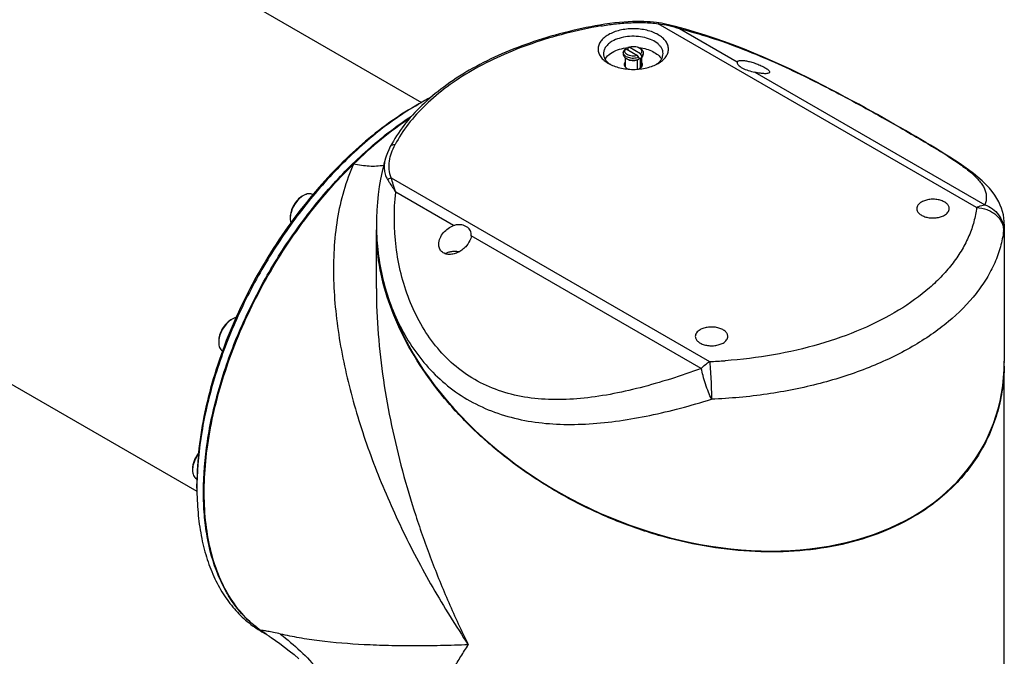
# Model space of a CAD drawing. Header units: millimetres. Extents: x 20 to 4180, y 42 to 2950.
# Tile 109 of 133: x 3769 to 3996, y 1967 to 2114. Entities that reach past the tile are written whole.
import ezdxf

# ---------------------------------------------------------------- set-up
doc = ezdxf.new("R2010")
doc.units = ezdxf.units.MM
doc.header["$LTSCALE"] = 231.275
doc.layers.add('DEFAULT_VBL19', color=7, linetype='CONTINUOUS')
doc.layers.add('MIDDLE_ASM_PBL23', color=7, linetype='CONTINUOUS')

# ---------------------------------------------------------------- blocks, each defined once
blk = doc.blocks.new('MIDDLE_ASM_PBL23', base_point=(3724.74, 2086.61))
at = {"layer": 'MIDDLE_ASM_PBL23', "color": 7}
for p, q in [((3618.89, 2234.9), (3861.57, 2094.79)), ((3567.02, 2145.04), (3809.69, 2004.94)), ((3902.71, 2112.64), (3902.71, 2112.64)), ((3989.72, 2070.49), (3916.19, 2112.94)), ((3917.88, 2112.87), (3917.88, 2112.87)), ((3921.09, 2111.83), (3934.44, 2104.12)), ((3908.13, 2106.28), (3908.13, 2105.87)), ((3908.77, 2107.15), (3911.42, 2105.62)), ((3909.2, 2107.43), (3909.22, 2107.43)), ((3909.2, 2107.41), (3909.2, 2107)), ((3909.2, 2107), (3909.29, 2106.85)), ((3909.2, 2107), (3909.29, 2106.85)), ((3912.12, 2106.03), (3909.48, 2107.56)), ((3911.82, 2107.38), (3912.08, 2107.23)), ((3912.4, 2105.16), (3912.4, 2105.57)), ((3912.76, 2106.28), (3912.76, 2105.87)), ((3908.57, 2105.09), (3908.57, 2102.95)), ((3909.08, 2104.78), (3908.81, 2104.93)), ((3911.37, 2104.59), (3911.37, 2102.44)), ((3911.69, 2105.16), (3911.69, 2104.75)), ((3912.12, 2105.01), (3912.08, 2105.03)), ((3912.08, 2102.74), (3912.08, 2105.03)), ((3912.32, 2105.12), (3912.32, 2102.95)), ((3938.51, 2101.76), (3991.64, 2071.09)), ((3860.06, 2093.93), (3860.95, 2094.44)), ((3854.33, 2084.57), (3854.33, 2084.57)), ((3853.23, 2081.87), (3853.23, 2081.86)), ((3854.55, 2077.35), (3928.07, 2034.9)), ((3868.94, 2066.3), (3855.59, 2074.01)), ((3834.3, 2073.26), (3833.99, 2073.08)), ((3831.21, 2068.26), (3831.21, 2067.9)), ((3851.12, 2066.61), (3851.12, 2065.34)), ((3851.12, 2066.61), (3851.12, 2066.61)), ((3851.12, 2051.75), (3851.12, 2065.31)), ((3851.12, 2065.22), (3851.12, 2065.31)), ((3996.12, 2066.61), (3996.12, 2034.96)), ((3996.12, 2066.61), (3996.12, 2066.61)), ((3926.15, 2033.28), (3873.02, 2063.95)), ((3817.8, 2044.68), (3817.49, 2044.5)), ((3814.71, 2039.68), (3814.71, 2039.32)), ((3996.12, 2034.77), (3996.11, 2034.67)), ((3996.12, 2034.82), (3996.12, 2034.77)), ((3996.12, 1939.67), (3996.12, 2034.82)), ((3996.12, 2034.77), (3996.12, 2034.67)), ((3808.67, 2010.17), (3808.67, 2009.81)), ((3809.7, 2007.73), (3809.57, 2007.81)), ((3809.68, 2005.65), (3809.68, 2006.67)), ((3824.37, 1972.76), (3824.35, 1972.77)), ((3824.37, 1972.76), (3824.35, 1972.77)), ((3824.7, 1972.46), (3825.5, 1972))]:
    blk.add_line(p, q, dxfattribs=at)
for points in [[(3916.38, 2113.15), (3915.77, 2113.24), (3915.09, 2113.31), (3914.38, 2113.37), (3913.64, 2113.41), (3912.85, 2113.45), (3912.03, 2113.46), (3911.16, 2113.46), (3910.25, 2113.44), (3909.3, 2113.4), (3908.3, 2113.33), (3907.27, 2113.25), (3906.18, 2113.14), (3905.06, 2113), (3903.89, 2112.83), (3902.71, 2112.64)], [(3917.88, 2112.87), (3917.59, 2112.93), (3916.96, 2113.06), (3916.38, 2113.15)], [(3996.12, 2066.61), (3996.1, 2067.28), (3996.02, 2068.03), (3995.9, 2068.79), (3995.72, 2069.55), (3995.49, 2070.3), (3995.2, 2071.05), (3994.85, 2071.81), (3994.43, 2072.57), (3993.94, 2073.35), (3993.35, 2074.15), (3992.67, 2074.97), (3991.89, 2075.81), (3991.01, 2076.66), (3990.03, 2077.52), (3988.97, 2078.38), (3987.86, 2079.21), (3986.76, 2080), (3985.68, 2080.74), (3984.6, 2081.45), (3983.51, 2082.15), (3982.42, 2082.84), (3981.32, 2083.51), (3980.22, 2084.19), (3979.11, 2084.86), (3977.98, 2085.53), (3976.83, 2086.2), (3975.67, 2086.89), (3974.48, 2087.58), (3973.27, 2088.27), (3972.04, 2088.98), (3970.78, 2089.7), (3969.49, 2090.44), (3968.16, 2091.19), (3966.8, 2091.95), (3965.4, 2092.73), (3963.97, 2093.52), (3962.49, 2094.34), (3960.96, 2095.17), (3959.38, 2096.02), (3957.75, 2096.89), (3956.06, 2097.77), (3954.31, 2098.68), (3952.51, 2099.6), (3950.64, 2100.53), (3948.72, 2101.47), (3946.74, 2102.42), (3944.7, 2103.37), (3942.61, 2104.31), (3940.48, 2105.25), (3938.3, 2106.17), (3936.1, 2107.07), (3933.87, 2107.94), (3931.62, 2108.77), (3929.34, 2109.57), (3927.06, 2110.33), (3924.77, 2111.04), (3922.48, 2111.7), (3920.21, 2112.31), (3917.88, 2112.87)], [(3854.33, 2084.57), (3853.97, 2083.83), (3853.65, 2083.1), (3853.39, 2082.39), (3853.23, 2081.87)], [(3853.23, 2081.86), (3852.85, 2080.47), (3852.44, 2078.78), (3852.09, 2077.06), (3851.78, 2075.31), (3851.54, 2073.53), (3851.34, 2071.72), (3851.21, 2069.9), (3851.13, 2068.05), (3851.12, 2066.61)], [(3826.33, 1971.45), (3826.81, 1971.14), (3827.82, 1970.46), (3828.85, 1969.73), (3829.91, 1968.94), (3831, 1968.09), (3832.1, 1967.18), (3833.22, 1966.21)]]:
    blk.add_lwpolyline(points, dxfattribs=at)
for centre, radius, start, end in [((3902.72, 2112.57), 0.0716, 97.4309, 99.5528), ((3924.96, 2077.1), 34.14, 118.3162, 118.8378), ((3925.67, 2077.5), 34.14, 118.3162, 118.8378), ((3910.42, 2095.96), 11.54, 95.8136, 95.968), ((3758.81, 2015.51), 177.23, 30.3878, 30.5618), ((3910.48, 2096.03), 11.46, 83.2841, 83.7258), ((3759.52, 2015.92), 177.22, 30.3878, 30.5618), ((3910.6, 2107.04), 2.58, 287.6697, 288.4645), ((3895.22, 2134.65), 34.14, 298.3162, 298.8378), ((3895.93, 2135.06), 34.14, 298.3162, 298.8378), ((3895.49, 2034.62), 69.08, 120.0016, 120.8443), ((3893.59, 2037.97), 65.23, 117.3287, 120.0268), ((3836.49, 2069.47), 4.38, 120.0276, 124.6846), ((3904.48, 2066.61), 53.37, 180.0028, 181.3655), ((3896.17, 2065.22), 45.06, 180.0002, 180.4305), ((3897.37, 2065.25), 46.26, 181.3666, 183.3151), ((3868.5, 2057.26), 2.99, 119.9973, 121.0135), ((3819.99, 2040.89), 4.38, 120.0276, 124.6846), ((3923.66, 2148.43), 113.62, 272.2267, 274.0372), ((3951.48, 2034.77), 44.64, 358.8422, 359.8812), ((3879.06, 2005.65), 69.38, 179.1582, 179.9973), ((3838.37, 1992.65), 24.32, 234.8577, 236.2372)]:
    blk.add_arc(centre, radius, start, end, dxfattribs=at)
blk.add_ellipse((3923.62, 2050.15), major_axis=(68.59, -32.86), ratio=0.715085, start_param=-2.811493, end_param=0.3301, dxfattribs=at)
for points, knots in [([(3902.71, 2112.64), (3899.92, 2112.15), (3894.47, 2110.98), (3886.61, 2108.64), (3879.3, 2105.76), (3872.63, 2102.37), (3866.71, 2098.53), (3861.61, 2094.27), (3857.43, 2089.66), (3855.23, 2086.28), (3854.33, 2084.57)], [0, 0, 0, 0, 0.147085, 0.289359, 0.425699, 0.555225, 0.677363, 0.791928, 0.899201, 1, 1, 1, 1]), ([(3902.93, 2112.43), (3900.18, 2111.94), (3894.8, 2110.8), (3887.06, 2108.49), (3879.85, 2105.65), (3873.3, 2102.33), (3867.49, 2098.57), (3862.51, 2094.42), (3858.44, 2089.94), (3856.31, 2086.67), (3855.44, 2085.01)], [0, 0, 0, 0, 0.148023, 0.291093, 0.428037, 0.557908, 0.680061, 0.794228, 0.900617, 1, 1, 1, 1]), ([(3902.93, 2112.43), (3902.91, 2112.46), (3902.88, 2112.51), (3902.82, 2112.59), (3902.75, 2112.64), (3902.71, 2112.64)], [0, 0, 0, 0, 0.338045, 0.62193, 1, 1, 1, 1]), ([(3902.93, 2112.43), (3904.01, 2112.61), (3906.2, 2112.93), (3909.52, 2113.21), (3912.31, 2113.26), (3914.54, 2113.14), (3915.64, 2113.02), (3916.19, 2112.94)], [0, 0, 0, 0, 0.247253, 0.497645, 0.749801, 0.875056, 1, 1, 1, 1]), ([(3916.38, 2113.15), (3916.34, 2113.16), (3916.29, 2113.11), (3916.24, 2113.03), (3916.21, 2112.97), (3916.19, 2112.94)], [0, 0, 0, 0, 0.342736, 0.629239, 1, 1, 1, 1]), ([(3916.19, 2112.94), (3917.03, 2112.87), (3918.69, 2112.59), (3920.3, 2112.11), (3921.09, 2111.83)], [0, 0, 0, 0, 0.499396, 1, 1, 1, 1]), ([(3921.09, 2111.83), (3920.83, 2111.94), (3919.78, 2112.35), (3918.7, 2112.68), (3917.88, 2112.87)], [0, 0, 0, 0, 0.250912, 1, 1, 1, 1]), ([(3904.7, 2110.42), (3904.34, 2110.21), (3903.7, 2109.77), (3902.92, 2108.95), (3902.44, 2108.05), (3902.27, 2107.1), (3902.44, 2106.15), (3902.92, 2105.25), (3903.7, 2104.43), (3904.34, 2103.99), (3904.7, 2103.78)], [0, 0, 0, 0, 0.144901, 0.274526, 0.391116, 0.500002, 0.608888, 0.725477, 0.855101, 1, 1, 1, 1]), ([(3916.19, 2103.78), (3916.55, 2103.99), (3917.19, 2104.43), (3917.97, 2105.25), (3918.46, 2106.15), (3918.63, 2107.1), (3918.46, 2108.05), (3917.97, 2108.95), (3917.19, 2109.77), (3916.17, 2110.47), (3914.94, 2111.04), (3913.54, 2111.47), (3912.02, 2111.73), (3910.45, 2111.82), (3908.87, 2111.73), (3907.35, 2111.47), (3905.95, 2111.04), (3905.09, 2110.64), (3904.7, 2110.42)], [0, 0, 0, 0, 0.060379, 0.114393, 0.162975, 0.208347, 0.253719, 0.302302, 0.356316, 0.416695, 0.483282, 0.555129, 0.630754, 0.708348, 0.785942, 0.861567, 0.933413, 1, 1, 1, 1]), ([(3917.32, 2106.08), (3917.32, 2106.27), (3917.27, 2106.68), (3917.04, 2107.25), (3916.67, 2107.8), (3915.96, 2108.51), (3914.76, 2109.24), (3913.04, 2109.81), (3911.11, 2110.09), (3909.12, 2110.03), (3907.25, 2109.65), (3906.09, 2109.18), (3905.58, 2108.89)], [0, 0, 0, 0, 0.04286, 0.087489, 0.135322, 0.187287, 0.304552, 0.438223, 0.582571, 0.729727, 0.87132, 1, 1, 1, 1]), ([(3921.09, 2111.83), (3925.88, 2110.62), (3935.37, 2107.51), (3948.91, 2101.5), (3959.68, 2095.89), (3967.77, 2091.41), (3973.22, 2088.3), (3978.07, 2085.47), (3981.68, 2083.28), (3984.19, 2081.66), (3985.81, 2080.56), (3987.24, 2079.52), (3988.48, 2078.52), (3989.53, 2077.57), (3990.39, 2076.64), (3991.08, 2075.72), (3991.57, 2074.81), (3991.88, 2073.89), (3992, 2072.96), (3991.92, 2072.02), (3991.75, 2071.4), (3991.64, 2071.09)], [0, 0, 0, 0, 0.176333, 0.354745, 0.527682, 0.609054, 0.684216, 0.751448, 0.809169, 0.834685, 0.858041, 0.879026, 0.897797, 0.914563, 0.929558, 0.943034, 0.955223, 0.966484, 0.977335, 0.988331, 1, 1, 1, 1]), ([(3905.58, 2108.89), (3905.28, 2108.71), (3904.74, 2108.33), (3904.08, 2107.65), (3903.67, 2106.89), (3903.57, 2106.34), (3903.57, 2106.08)], [0, 0, 0, 0, 0.2898, 0.54905, 0.782229, 1, 1, 1, 1]), ([(3909.48, 2107.56), (3909.67, 2107.62), (3910.07, 2107.71), (3910.69, 2107.72), (3911.29, 2107.62), (3911.66, 2107.47), (3911.82, 2107.38)], [0, 0, 0, 0, 0.251437, 0.513912, 0.769017, 1, 1, 1, 1]), ([(3903.57, 2106.08), (3903.57, 2105.85), (3903.65, 2105.37), (3903.97, 2104.68), (3904.49, 2104.05), (3904.94, 2103.69), (3905.18, 2103.53)], [0, 0, 0, 0, 0.222634, 0.45795, 0.715414, 1, 1, 1, 1]), ([(3903.94, 2104.8), (3904.02, 2104.95), (3904.46, 2105.57), (3905.08, 2106.04), (3905.58, 2106.33)], [0, 0, 0, 0, 0.227126, 1, 1, 1, 1]), ([(3905.58, 2106.33), (3906.11, 2106.64), (3907.29, 2107.12), (3908.54, 2107.36), (3909.2, 2107.43)], [0, 0, 0, 0, 0.475882, 1, 1, 1, 1]), ([(3908.13, 2106.28), (3908.13, 2106.41), (3908.21, 2106.69), (3908.39, 2106.9), (3908.5, 2107)], [0, 0, 0, 0, 0.468274, 1, 1, 1, 1]), ([(3911.69, 2105.16), (3911.51, 2105.09), (3911.12, 2104.99), (3910.52, 2104.93), (3909.92, 2104.97), (3909.34, 2105.09), (3908.85, 2105.3), (3908.46, 2105.57), (3908.2, 2105.9), (3908.13, 2106.16), (3908.13, 2106.28)], [0, 0, 0, 0, 0.138699, 0.285009, 0.43218, 0.573334, 0.70251, 0.815865, 0.913244, 1, 1, 1, 1]), ([(3908.13, 2105.87), (3908.13, 2105.79), (3908.17, 2105.6), (3908.31, 2105.35), (3908.53, 2105.12), (3908.71, 2104.99), (3908.81, 2104.93)], [0, 0, 0, 0, 0.217772, 0.450951, 0.710201, 1, 1, 1, 1]), ([(3911.42, 2105.62), (3911.22, 2105.56), (3910.82, 2105.47), (3910.2, 2105.46), (3909.6, 2105.56), (3909.09, 2105.76), (3908.7, 2106.05), (3908.52, 2106.37), (3908.5, 2106.63), (3908.55, 2106.88), (3908.67, 2107.05), (3908.77, 2107.15)], [0, 0, 0, 0, 0.149402, 0.305364, 0.456946, 0.594196, 0.710893, 0.808252, 0.853548, 0.899329, 1, 1, 1, 1]), ([(3911.82, 2107.42), (3912.39, 2107.35), (3913.48, 2107.14), (3914.96, 2106.58), (3916.15, 2105.82), (3916.75, 2105.15), (3916.96, 2104.8)], [0, 0, 0, 0, 0.290051, 0.557873, 0.795164, 1, 1, 1, 1]), ([(3911.82, 2107.38), (3911.84, 2107.37), (3911.92, 2107.31), (3912.01, 2107.25), (3912.06, 2107.21)], [0, 0, 0, 0, 0.260375, 1, 1, 1, 1]), ([(3912.06, 2107.21), (3912.15, 2107.13), (3912.31, 2106.95), (3912.41, 2106.63), (3912.34, 2106.29), (3912.21, 2106.11), (3912.12, 2106.03)], [0, 0, 0, 0, 0.269626, 0.506246, 0.739182, 1, 1, 1, 1]), ([(3912.08, 2107.23), (3912.18, 2107.17), (3912.37, 2107.04), (3912.59, 2106.81), (3912.73, 2106.55), (3912.76, 2106.37), (3912.76, 2106.28)], [0, 0, 0, 0, 0.289799, 0.549049, 0.782228, 1, 1, 1, 1]), ([(3912.76, 2106.28), (3912.76, 2106.15), (3912.68, 2105.88), (3912.5, 2105.66), (3912.4, 2105.57)], [0, 0, 0, 0, 0.468274, 1, 1, 1, 1]), ([(3912.4, 2105.16), (3912.5, 2105.25), (3912.68, 2105.47), (3912.76, 2105.75), (3912.76, 2105.87)], [0, 0, 0, 0, 0.531726, 1, 1, 1, 1]), ([(3915.71, 2103.53), (3915.96, 2103.7), (3916.4, 2104.05), (3916.92, 2104.68), (3917.25, 2105.37), (3917.32, 2105.85), (3917.32, 2106.08)], [0, 0, 0, 0, 0.284535, 0.541982, 0.77732, 1, 1, 1, 1]), ([(3904.7, 2103.78), (3905.09, 2103.56), (3905.95, 2103.15), (3907.86, 2102.58), (3910.45, 2102.29), (3913.03, 2102.58), (3914.94, 2103.15), (3915.8, 2103.56), (3916.19, 2103.78)], [0, 0, 0, 0, 0.114255, 0.237536, 0.499999, 0.762462, 0.885744, 1, 1, 1, 1]), ([(3908.57, 2104.1), (3908.49, 2104.02), (3908.37, 2103.84), (3908.32, 2103.63), (3908.32, 2103.53)], [0, 0, 0, 0, 0.524986, 1, 1, 1, 1]), ([(3908.32, 2103.53), (3908.32, 2103.41), (3908.38, 2103.17), (3908.63, 2102.86), (3908.99, 2102.61), (3909.29, 2102.49), (3909.45, 2102.44)], [0, 0, 0, 0, 0.202712, 0.430796, 0.696796, 1, 1, 1, 1]), ([(3908.81, 2104.93), (3908.83, 2104.92), (3908.92, 2104.87), (3909.01, 2104.83), (3909.08, 2104.8)], [0, 0, 0, 0, 0.243325, 1, 1, 1, 1]), ([(3909.08, 2104.8), (3909.28, 2104.71), (3909.71, 2104.59), (3910.37, 2104.52), (3911.05, 2104.57), (3911.49, 2104.67), (3911.69, 2104.75)], [0, 0, 0, 0, 0.240281, 0.496927, 0.755185, 1, 1, 1, 1]), ([(3909.08, 2104.78), (3909.23, 2104.69), (3909.59, 2104.54), (3910.18, 2104.44), (3910.79, 2104.45), (3911.19, 2104.53), (3911.38, 2104.59)], [0, 0, 0, 0, 0.230634, 0.485234, 0.747643, 1, 1, 1, 1]), ([(3911.95, 2102.66), (3912.04, 2102.71), (3912.21, 2102.83), (3912.41, 2103.04), (3912.54, 2103.28), (3912.57, 2103.45), (3912.57, 2103.53)], [0, 0, 0, 0, 0.2898, 0.54905, 0.782229, 1, 1, 1, 1]), ([(3912.57, 2103.53), (3912.57, 2103.63), (3912.52, 2103.84), (3912.4, 2104.02), (3912.32, 2104.1)], [0, 0, 0, 0, 0.475099, 1, 1, 1, 1]), ([(3934.44, 2104.12), (3934.44, 2104.11), (3934.43, 2104.08), (3934.42, 2104.04), (3934.42, 2104.01)], [0, 0, 0, 0, 0.235781, 1, 1, 1, 1]), ([(3934.42, 2104.01), (3934.42, 2103.91), (3934.5, 2103.68), (3934.75, 2103.35), (3935.14, 2103), (3935.88, 2102.55), (3937.03, 2102.12), (3938.01, 2101.89), (3938.51, 2101.76)], [0, 0, 0, 0, 0.061345, 0.146454, 0.254002, 0.381151, 0.679343, 1, 1, 1, 1]), ([(3934.44, 2104.12), (3934.45, 2104.15), (3934.48, 2104.21), (3934.56, 2104.28), (3934.66, 2104.35), (3934.85, 2104.42), (3935.14, 2104.47), (3935.39, 2104.47), (3935.52, 2104.47)], [0, 0, 0, 0, 0.080689, 0.167898, 0.266841, 0.380546, 0.656864, 1, 1, 1, 1]), ([(3935.52, 2104.47), (3935.8, 2104.47), (3936.4, 2104.4), (3937.36, 2104.2), (3938.41, 2103.89), (3939.46, 2103.49), (3940.3, 2103.11), (3940.89, 2102.78), (3941.25, 2102.55), (3941.54, 2102.34), (3941.75, 2102.14), (3941.88, 2101.96), (3941.92, 2101.84), (3941.92, 2101.78)], [0, 0, 0, 0, 0.115749, 0.254778, 0.410435, 0.572883, 0.727556, 0.796437, 0.856895, 0.907507, 0.94768, 0.977856, 1, 1, 1, 1]), ([(3911.45, 2102.45), (3911.5, 2102.46), (3911.67, 2102.52), (3911.83, 2102.59), (3911.95, 2102.66)], [0, 0, 0, 0, 0.26137, 1, 1, 1, 1]), ([(3940.83, 2101.41), (3940.48, 2101.42), (3939.7, 2101.5), (3938.93, 2101.66), (3938.51, 2101.76)], [0, 0, 0, 0, 0.447945, 1, 1, 1, 1]), ([(3941.92, 2101.78), (3941.92, 2101.75), (3941.91, 2101.69), (3941.85, 2101.61), (3941.75, 2101.54), (3941.57, 2101.46), (3941.25, 2101.41), (3940.98, 2101.41), (3940.83, 2101.41)], [0, 0, 0, 0, 0.074977, 0.152411, 0.242613, 0.351339, 0.63227, 1, 1, 1, 1]), ([(3860.07, 2093.93), (3856.64, 2091.88), (3849.89, 2087.03), (3840.58, 2078.21), (3832.01, 2067.84), (3824.48, 2056.3), (3818.25, 2044.01), (3813.56, 2031.4), (3810.57, 2018.94), (3809.75, 2010.66), (3809.69, 2006.67)], [0, 0, 0, 0, 0.1146, 0.23786, 0.367318, 0.5, 0.632681, 0.762139, 0.885399, 1, 1, 1, 1]), ([(3860.06, 2093.93), (3857.96, 2092.72), (3853.76, 2089.98), (3847.74, 2085.19), (3841.9, 2079.68), (3838.23, 2075.63), (3836.45, 2073.51)], [0, 0, 0, 0, 0.232849, 0.478313, 0.734723, 1, 1, 1, 1]), ([(3811.19, 2004.78), (3811.19, 2008.67), (3811.87, 2016.74), (3814.6, 2028.94), (3818.99, 2041.33), (3824.88, 2053.48), (3832.08, 2064.96), (3840.33, 2075.39), (3849.34, 2084.39), (3855.91, 2089.44), (3859.26, 2091.62)], [0, 0, 0, 0, 0.113428, 0.235559, 0.3641, 0.496239, 0.628897, 0.758956, 0.883488, 1, 1, 1, 1]), ([(3858.83, 2091.12), (3856.57, 2089.62), (3852.09, 2086.29), (3847.93, 2082.56), (3845.89, 2080.57)], [0, 0, 0, 0, 0.487625, 1, 1, 1, 1]), ([(3854.55, 2077.35), (3854.28, 2077.95), (3853.98, 2079.26), (3854.07, 2081.24), (3854.57, 2083.17), (3855.12, 2084.4), (3855.44, 2085.01)], [0, 0, 0, 0, 0.250734, 0.494748, 0.741996, 1, 1, 1, 1]), ([(3854.33, 2084.57), (3854.38, 2084.65), (3854.51, 2084.82), (3854.79, 2084.97), (3855.11, 2085.04), (3855.33, 2085.03), (3855.44, 2085.01)], [0, 0, 0, 0, 0.233712, 0.482814, 0.74261, 1, 1, 1, 1]), ([(3824.38, 1972.78), (3822.97, 1973.79), (3820.3, 1976.17), (3817.02, 1980.59), (3814.45, 1985.8), (3812.62, 1991.73), (3811.54, 1998.28), (3811.24, 2005.36), (3811.7, 2012.87), (3812.93, 2020.69), (3814.9, 2028.72), (3817.58, 2036.83), (3820.93, 2044.9), (3824.91, 2052.81), (3829.45, 2060.44), (3834.49, 2067.69), (3839.94, 2074.43), (3843.87, 2078.6), (3845.89, 2080.57)], [0, 0, 0, 0, 0.043052, 0.087874, 0.13542, 0.186344, 0.240995, 0.299454, 0.36158, 0.427053, 0.49541, 0.566082, 0.638422, 0.711727, 0.785266, 0.858301, 0.930107, 1, 1, 1, 1]), ([(3845.89, 2080.57), (3844.97, 2078.56), (3843.42, 2074.34), (3841.96, 2067.7), (3841.23, 2060.8), (3841.15, 2053.72), (3841.64, 2046.54), (3842.98, 2036.84), (3845.8, 2024.71), (3850.65, 2010.38), (3855.73, 1998.68), (3860.35, 1989.5), (3865.35, 1980.41), (3869.46, 1973.79), (3872.35, 1969.47)], [0, 0, 0, 0, 0.05603, 0.113369, 0.171979, 0.231748, 0.292542, 0.354228, 0.479767, 0.60764, 0.737254, 0.802579, 0.868177, 1, 1, 1, 1]), ([(3845.89, 2080.57), (3846.48, 2080.44), (3847.67, 2080.24), (3849.98, 2080.02), (3851.7, 2080.08), (3852.8, 2080.28)], [0, 0, 0, 0, 0.261451, 0.518168, 1, 1, 1, 1]), ([(3853.23, 2081.86), (3853.11, 2081.47), (3852.94, 2080.66), (3852.89, 2079.4), (3853.11, 2078.13), (3853.47, 2077.32), (3853.71, 2076.94)], [0, 0, 0, 0, 0.244219, 0.486476, 0.734844, 1, 1, 1, 1]), ([(3853.71, 2076.94), (3853.83, 2077.05), (3854.09, 2077.23), (3854.39, 2077.33), (3854.55, 2077.35)], [0, 0, 0, 0, 0.498558, 1, 1, 1, 1]), ([(3853.71, 2076.94), (3853.85, 2076.72), (3854.47, 2075.74), (3855.1, 2074.77), (3855.59, 2074.01)], [0, 0, 0, 0, 0.22561, 1, 1, 1, 1]), ([(3855.59, 2074.01), (3855.38, 2074.6), (3855.01, 2075.7), (3854.69, 2076.82), (3854.55, 2077.35)], [0, 0, 0, 0, 0.531435, 1, 1, 1, 1]), ([(3836.44, 2073.5), (3836.3, 2073.58), (3835.97, 2073.68), (3835.43, 2073.69), (3834.86, 2073.54), (3834.49, 2073.37), (3834.3, 2073.26)], [0, 0, 0, 0, 0.217758, 0.451512, 0.710929, 1, 1, 1, 1]), ([(3926.15, 2033.28), (3923.79, 2032.42), (3919.12, 2030.83), (3912.09, 2028.8), (3905.16, 2027.24), (3898.36, 2026.27), (3891.73, 2025.98), (3885.35, 2026.53), (3879.3, 2028.03), (3873.74, 2030.55), (3868.82, 2034.07), (3864.64, 2038.47), (3861.23, 2043.55), (3858.58, 2049.17), (3856.7, 2055.16), (3855.17, 2063.44), (3855.13, 2069.83), (3855.59, 2074.01)], [0, 0, 0, 0, 0.072619, 0.143117, 0.211795, 0.278343, 0.341978, 0.40363, 0.463348, 0.521734, 0.579698, 0.637526, 0.696643, 0.756441, 0.81687, 0.878081, 1, 1, 1, 1]), ([(3836.45, 2073.51), (3834.42, 2071.09), (3830.53, 2066.05), (3825.29, 2058.03), (3820.69, 2049.6), (3816.8, 2040.92), (3813.69, 2032.15), (3811.41, 2023.45), (3810.02, 2014.96), (3809.68, 2009.38), (3809.68, 2006.67)], [0, 0, 0, 0, 0.129119, 0.260142, 0.391481, 0.521539, 0.648767, 0.771723, 0.889141, 1, 1, 1, 1]), ([(3833.99, 2073.08), (3833.59, 2072.85), (3832.85, 2072.22), (3831.97, 2071.03), (3831.38, 2069.68), (3831.21, 2068.71), (3831.21, 2068.26)], [0, 0, 0, 0, 0.237218, 0.499999, 0.762781, 1, 1, 1, 1]), ([(3834, 2073.07), (3833.62, 2072.81), (3832.92, 2072.16), (3832.07, 2070.97), (3831.47, 2069.65), (3831.26, 2068.71), (3831.22, 2068.25)], [0, 0, 0, 0, 0.240163, 0.499996, 0.759831, 1, 1, 1, 1]), ([(3977, 2071.76), (3976.84, 2071.67), (3976.54, 2071.46), (3976.18, 2071.09), (3975.95, 2070.67), (3975.9, 2070.37), (3975.9, 2070.23)], [0, 0, 0, 0, 0.2898, 0.54905, 0.782229, 1, 1, 1, 1]), ([(3983.4, 2070.23), (3983.4, 2070.34), (3983.37, 2070.56), (3983.25, 2070.87), (3983.04, 2071.17), (3982.66, 2071.56), (3982.01, 2071.96), (3981.07, 2072.27), (3980.01, 2072.42), (3978.93, 2072.39), (3977.91, 2072.18), (3977.28, 2071.92), (3977, 2071.76)], [0, 0, 0, 0, 0.04286, 0.087489, 0.135322, 0.187287, 0.304552, 0.438224, 0.582571, 0.729727, 0.87132, 1, 1, 1, 1]), ([(3989.72, 2070.49), (3989.59, 2069.38), (3989.16, 2067.16), (3988.02, 2063.9), (3986.41, 2060.71), (3984.32, 2057.63), (3981.79, 2054.66), (3977.74, 2050.8), (3971.6, 2046.42), (3963.04, 2042.09), (3953.32, 2038.66), (3942.75, 2036.25), (3935.4, 2035.36), (3931.66, 2035.1)], [0, 0, 0, 0, 0.04586, 0.092874, 0.141597, 0.192479, 0.245859, 0.301958, 0.42258, 0.554351, 0.695994, 0.845423, 1, 1, 1, 1]), ([(3975.9, 2070.23), (3975.9, 2070.13), (3975.93, 2069.91), (3976.06, 2069.59), (3976.26, 2069.29), (3976.64, 2068.91), (3977.3, 2068.51), (3978.24, 2068.19), (3979.29, 2068.05), (3980.37, 2068.08), (3981.4, 2068.28), (3982.03, 2068.54), (3982.3, 2068.7)], [0, 0, 0, 0, 0.04286, 0.087489, 0.135322, 0.187287, 0.304552, 0.438224, 0.582571, 0.729727, 0.87132, 1, 1, 1, 1]), ([(3982.3, 2068.7), (3982.47, 2068.8), (3982.77, 2069), (3983.12, 2069.38), (3983.35, 2069.79), (3983.4, 2070.09), (3983.4, 2070.23)], [0, 0, 0, 0, 0.2898, 0.54905, 0.782229, 1, 1, 1, 1]), ([(3989.72, 2070.49), (3989.88, 2070.58), (3990.48, 2070.89), (3991.15, 2071.08), (3991.64, 2071.09)], [0, 0, 0, 0, 0.275302, 1, 1, 1, 1]), ([(3989.72, 2070.49), (3990.53, 2070.46), (3991.74, 2070.22), (3993.19, 2069.53), (3994.14, 2068.86), (3994.92, 2068.05), (3995.51, 2067.14), (3995.87, 2066.16), (3995.95, 2065.48), (3995.95, 2065.14)], [0, 0, 0, 0, 0.269938, 0.402351, 0.530888, 0.654713, 0.77365, 0.888297, 1, 1, 1, 1]), ([(3991.64, 2071.09), (3992.25, 2070.89), (3993.45, 2070.28), (3994.89, 2068.86), (3995.79, 2067.07), (3995.97, 2065.77), (3995.95, 2065.14)], [0, 0, 0, 0, 0.247097, 0.50526, 0.760355, 1, 1, 1, 1]), ([(3831.22, 2068.25), (3831.22, 2068.22), (3831.21, 2068.11), (3831.21, 2067.99), (3831.21, 2067.9)], [0, 0, 0, 0, 0.254329, 1, 1, 1, 1]), ([(3831.21, 2067.9), (3831.21, 2067.81), (3831.22, 2067.5), (3831.27, 2067.18), (3831.34, 2066.95)], [0, 0, 0, 0, 0.265499, 1, 1, 1, 1]), ([(3851.13, 2065.34), (3851.18, 2063.3), (3851.51, 2059.21), (3852.7, 2053.15), (3854.6, 2047.26), (3857.21, 2041.64), (3860.54, 2036.42), (3864.59, 2031.75), (3869.35, 2027.76), (3874.74, 2024.58), (3880.68, 2022.28), (3886.99, 2020.88), (3893.58, 2020.29), (3900.37, 2020.41), (3907.3, 2021.15), (3914.32, 2022.4), (3921.41, 2024.09), (3926.12, 2025.46), (3928.49, 2026.2)], [0, 0, 0, 0, 0.058614, 0.117846, 0.177085, 0.236203, 0.295643, 0.354516, 0.413423, 0.473335, 0.53371, 0.595689, 0.658814, 0.723562, 0.79059, 0.858942, 0.928641, 1, 1, 1, 1]), ([(3865.53, 2062.01), (3865.53, 2062.48), (3865.76, 2063.47), (3866.3, 2064.31), (3866.63, 2064.7)], [0, 0, 0, 0, 0.480468, 1, 1, 1, 1]), ([(3866.63, 2064.7), (3866.94, 2065.06), (3867.65, 2065.7), (3868.49, 2066.14), (3868.94, 2066.3)], [0, 0, 0, 0, 0.496927, 1, 1, 1, 1]), ([(3873.03, 2064.24), (3873.03, 2064.44), (3872.99, 2064.83), (3872.74, 2065.37), (3872.33, 2065.82), (3871.8, 2066.16), (3871.16, 2066.4), (3870.45, 2066.53), (3869.69, 2066.51), (3869.19, 2066.39), (3868.94, 2066.3)], [0, 0, 0, 0, 0.112014, 0.219053, 0.329066, 0.447343, 0.575334, 0.71178, 0.854192, 1, 1, 1, 1]), ([(3995.95, 2065.14), (3995.8, 2063.88), (3995.31, 2061.35), (3993.98, 2057.65), (3992.09, 2054.03), (3988.75, 2049.26), (3984.38, 2044.9), (3979.24, 2041.03), (3976.38, 2039.23), (3974.88, 2038.36)], [0, 0, 0, 0, 0.107742, 0.218357, 0.333238, 0.453503, 0.712785, 0.852915, 1, 1, 1, 1]), ([(3995.95, 2065.14), (3995.98, 2065.27), (3996.07, 2065.75), (3996.12, 2066.24), (3996.12, 2066.61)], [0, 0, 0, 0, 0.255642, 1, 1, 1, 1]), ([(3974.88, 1998.86), (3972.26, 1997.35), (3966.6, 1994.73), (3957.4, 1992.15), (3947.52, 1990.86), (3937.21, 1990.86), (3926.7, 1992.11), (3916.22, 1994.56), (3905.98, 1998.13), (3896.18, 2002.71), (3886.97, 2008.22), (3878.53, 2014.52), (3870.98, 2021.52), (3864.47, 2029.08), (3859.1, 2037.08), (3855, 2045.39), (3852.25, 2053.86), (3851.37, 2059.62), (3851.2, 2062.46)], [0, 0, 0, 0, 0.056864, 0.116522, 0.178833, 0.243417, 0.309744, 0.377206, 0.445174, 0.513039, 0.580236, 0.64626, 0.710674, 0.77312, 0.833338, 0.891185, 0.946672, 1, 1, 1, 1]), ([(3873.02, 2063.95), (3873, 2063.75), (3872.82, 2062.9), (3872.36, 2062.14), (3871.93, 2061.64)], [0, 0, 0, 0, 0.235554, 1, 1, 1, 1]), ([(3873.02, 2063.95), (3873.02, 2063.97), (3873.03, 2064.07), (3873.03, 2064.17), (3873.03, 2064.24)], [0, 0, 0, 0, 0.254437, 1, 1, 1, 1]), ([(3871.93, 2061.64), (3871.69, 2061.34), (3871.13, 2060.81), (3870.16, 2060.17), (3869.1, 2059.75), (3868.01, 2059.58), (3867.14, 2059.72), (3866.55, 2060.01), (3866.18, 2060.3), (3865.89, 2060.66), (3865.61, 2061.22), (3865.53, 2061.7), (3865.53, 2062.01)], [0, 0, 0, 0, 0.136763, 0.275558, 0.412545, 0.543498, 0.664972, 0.72233, 0.777941, 0.832692, 0.887535, 1, 1, 1, 1]), ([(3867.01, 2059.85), (3867.23, 2059.98), (3867.73, 2060.19), (3868.55, 2060.37), (3869.43, 2060.41), (3870.02, 2060.35), (3870.3, 2060.3)], [0, 0, 0, 0, 0.228374, 0.479025, 0.740611, 1, 1, 1, 1]), ([(3851.12, 2051.75), (3851.12, 2048.23), (3851.42, 2041.17), (3852.64, 2030.6), (3854.54, 2020.06), (3857.05, 2009.62), (3860.11, 1999.3), (3863.69, 1989.15), (3867.75, 1979.18), (3870.77, 1972.68), (3872.35, 1969.47)], [0, 0, 0, 0, 0.12313, 0.24736, 0.372323, 0.497739, 0.623386, 0.749081, 0.874665, 1, 1, 1, 1]), ([(3817.49, 2044.5), (3817.1, 2044.27), (3816.35, 2043.64), (3815.47, 2042.45), (3814.88, 2041.1), (3814.71, 2040.13), (3814.71, 2039.68)], [0, 0, 0, 0, 0.237218, 0.499999, 0.762781, 1, 1, 1, 1]), ([(3817.5, 2044.49), (3817.12, 2044.23), (3816.42, 2043.58), (3815.57, 2042.39), (3814.97, 2041.07), (3814.76, 2040.13), (3814.72, 2039.68)], [0, 0, 0, 0, 0.240163, 0.499996, 0.759831, 1, 1, 1, 1]), ([(3818.69, 2045.04), (3818.61, 2045.02), (3818.3, 2044.94), (3818.01, 2044.8), (3817.8, 2044.68)], [0, 0, 0, 0, 0.235215, 1, 1, 1, 1]), ([(3925.87, 2042.24), (3925.7, 2042.15), (3925.4, 2041.94), (3925.05, 2041.57), (3924.82, 2041.15), (3924.77, 2040.85), (3924.77, 2040.71)], [0, 0, 0, 0, 0.2898, 0.54905, 0.782229, 1, 1, 1, 1]), ([(3932.27, 2040.71), (3932.27, 2040.82), (3932.24, 2041.04), (3932.11, 2041.35), (3931.91, 2041.65), (3931.53, 2042.04), (3930.87, 2042.43), (3929.94, 2042.75), (3928.88, 2042.9), (3927.8, 2042.87), (3926.77, 2042.66), (3926.14, 2042.4), (3925.87, 2042.24)], [0, 0, 0, 0, 0.04286, 0.087489, 0.135322, 0.187287, 0.304552, 0.438224, 0.582571, 0.729727, 0.87132, 1, 1, 1, 1]), ([(3814.72, 2039.68), (3814.72, 2039.65), (3814.71, 2039.53), (3814.71, 2039.41), (3814.71, 2039.32)], [0, 0, 0, 0, 0.254329, 1, 1, 1, 1]), ([(3924.77, 2040.71), (3924.77, 2040.6), (3924.8, 2040.38), (3924.92, 2040.07), (3925.13, 2039.77), (3925.51, 2039.38), (3926.16, 2038.99), (3927.1, 2038.67), (3928.16, 2038.52), (3929.24, 2038.55), (3930.26, 2038.76), (3930.89, 2039.02), (3931.17, 2039.18)], [0, 0, 0, 0, 0.04286, 0.087489, 0.135322, 0.187287, 0.304552, 0.438224, 0.582571, 0.729727, 0.87132, 1, 1, 1, 1]), ([(3931.17, 2039.18), (3931.34, 2039.27), (3931.63, 2039.48), (3931.99, 2039.86), (3932.22, 2040.27), (3932.27, 2040.57), (3932.27, 2040.71)], [0, 0, 0, 0, 0.2898, 0.54905, 0.782229, 1, 1, 1, 1]), ([(3814.71, 2039.32), (3814.71, 2039.1), (3814.74, 2038.69), (3814.9, 2038.13), (3815.17, 2037.66), (3815.43, 2037.43), (3815.57, 2037.35)], [0, 0, 0, 0, 0.289073, 0.54849, 0.782243, 1, 1, 1, 1]), ([(3974.88, 2038.36), (3971.68, 2036.52), (3964.74, 2033.22), (3953.46, 2029.57), (3941.24, 2027.13), (3932.79, 2026.36), (3928.49, 2026.2)], [0, 0, 0, 0, 0.228944, 0.474829, 0.733538, 1, 1, 1, 1]), ([(3926.15, 2033.28), (3926.44, 2033.61), (3927.04, 2034.2), (3927.72, 2034.7), (3928.07, 2034.9)], [0, 0, 0, 0, 0.520784, 1, 1, 1, 1]), ([(3928.49, 2026.2), (3928.25, 2026.73), (3927.77, 2027.89), (3927.12, 2029.71), (3926.56, 2031.53), (3926.26, 2032.73), (3926.15, 2033.28)], [0, 0, 0, 0, 0.234622, 0.505935, 0.774037, 1, 1, 1, 1]), ([(3928.07, 2034.9), (3928.1, 2034.63), (3928.16, 2034.05), (3928.27, 2032.7), (3928.38, 2030.81), (3928.47, 2028.49), (3928.49, 2026.94), (3928.49, 2026.2)], [0, 0, 0, 0, 0.092306, 0.20347, 0.464839, 0.744497, 1, 1, 1, 1]), ([(3996.11, 2033.86), (3996.07, 2032.09), (3995.79, 2028.57), (3994.7, 2023.41), (3992.96, 2018.46), (3990.56, 2013.78), (3987.52, 2009.42), (3983.87, 2005.43), (3979.64, 2001.86), (3976.52, 1999.81), (3974.88, 1998.86)], [0, 0, 0, 0, 0.123996, 0.246435, 0.368195, 0.490242, 0.613565, 0.73911, 0.867704, 1, 1, 1, 1]), ([(3810.04, 2013.73), (3809.62, 2013.2), (3809.11, 2012.32), (3808.74, 2011.08), (3808.67, 2010.46), (3808.67, 2010.17)], [0, 0, 0, 0, 0.521912, 0.771727, 1, 1, 1, 1]), ([(3810.02, 2013.55), (3809.65, 2013.03), (3809.18, 2012.2), (3808.8, 2011.03), (3808.7, 2010.45), (3808.68, 2010.16)], [0, 0, 0, 0, 0.517532, 0.76698, 1, 1, 1, 1]), ([(3808.68, 2010.16), (3808.68, 2010.13), (3808.67, 2010.02), (3808.67, 2009.9), (3808.67, 2009.81)], [0, 0, 0, 0, 0.254329, 1, 1, 1, 1]), ([(3808.67, 2009.81), (3808.67, 2009.59), (3808.7, 2009.16), (3808.87, 2008.59), (3809.16, 2008.12), (3809.43, 2007.89), (3809.57, 2007.81)], [0, 0, 0, 0, 0.289799, 0.549049, 0.782228, 1, 1, 1, 1]), ([(3809.68, 2005.65), (3809.68, 2003.76), (3809.84, 2000.08), (3810.56, 1994.75), (3811.77, 1989.8), (3813.46, 1985.28), (3815.61, 1981.24), (3818.21, 1977.71), (3821.22, 1974.74), (3823.51, 1973.15), (3824.7, 1972.46)], [0, 0, 0, 0, 0.148606, 0.2895, 0.422723, 0.548643, 0.668001, 0.781939, 0.891988, 1, 1, 1, 1]), ([(3824.35, 1972.77), (3823.3, 1973.52), (3821.28, 1975.2), (3818.63, 1978.19), (3816.36, 1981.66), (3813.79, 1987.01), (3812.14, 1993.07), (3811.32, 1999.57), (3811.19, 2003.02), (3811.19, 2004.78)], [0, 0, 0, 0, 0.107759, 0.218232, 0.332909, 0.452992, 0.712208, 0.852542, 1, 1, 1, 1]), ([(3828.99, 1971.93), (3828.45, 1972.06), (3827.46, 1972.28), (3826.14, 1972.54), (3825.23, 1972.69), (3824.68, 1972.76), (3824.47, 1972.78), (3824.38, 1972.78)], [0, 0, 0, 0, 0.354523, 0.64617, 0.864938, 0.943688, 1, 1, 1, 1]), ([(3872.35, 1969.47), (3870.22, 1969.37), (3866.04, 1969.23), (3859.9, 1969.17), (3854.01, 1969.23), (3846.72, 1969.51), (3839.82, 1970.06), (3833.39, 1971), (3830.41, 1971.6), (3828.99, 1971.93)], [0, 0, 0, 0, 0.146847, 0.288059, 0.423276, 0.552389, 0.790795, 0.8993, 1, 1, 1, 1]), ([(3828.99, 1971.93), (3832.16, 1969.46), (3836.6, 1965.25), (3841.65, 1958.87), (3844.99, 1953.67), (3847.82, 1948.18), (3850.83, 1940.62), (3852.25, 1934.66), (3852.81, 1930.68)], [0, 0, 0, 0, 0.247284, 0.373314, 0.5, 0.626686, 0.752717, 1, 1, 1, 1]), ([(3852.81, 1930.68), (3853.22, 1932.08), (3854.2, 1934.96), (3856.6, 1941), (3859.57, 1947.25), (3862.97, 1953.71), (3865.86, 1958.83), (3868.44, 1963.2), (3870.63, 1966.76), (3871.77, 1968.56), (3872.35, 1969.47)], [0, 0, 0, 0, 0.100703, 0.209207, 0.447611, 0.576721, 0.711939, 0.853152, 0.92589, 1, 1, 1, 1])]:
    blk.add_open_spline(points, degree=3, knots=knots, dxfattribs=at)
blk.add_open_spline([(3826.33, 1971.45), (3825.67, 1971.87), (3825.02, 1972.32), (3824.38, 1972.78)], degree=3, dxfattribs=at)
blk = doc.blocks.new('DEFAULT_VBL19', base_point=(3677.42, 2256.49))
at = {"layer": 'MIDDLE_ASM_PBL23'}
blk.add_blockref('MIDDLE_ASM_PBL23', (3724.74, 2086.61), dxfattribs=at)

msp = doc.modelspace()

# ---------------------------------------------------------------- block references
at = {"layer": 'DEFAULT_VBL19'}
msp.add_blockref('DEFAULT_VBL19', (3677.416, 2256.486), dxfattribs=at)

doc.saveas('drawing.dxf')
